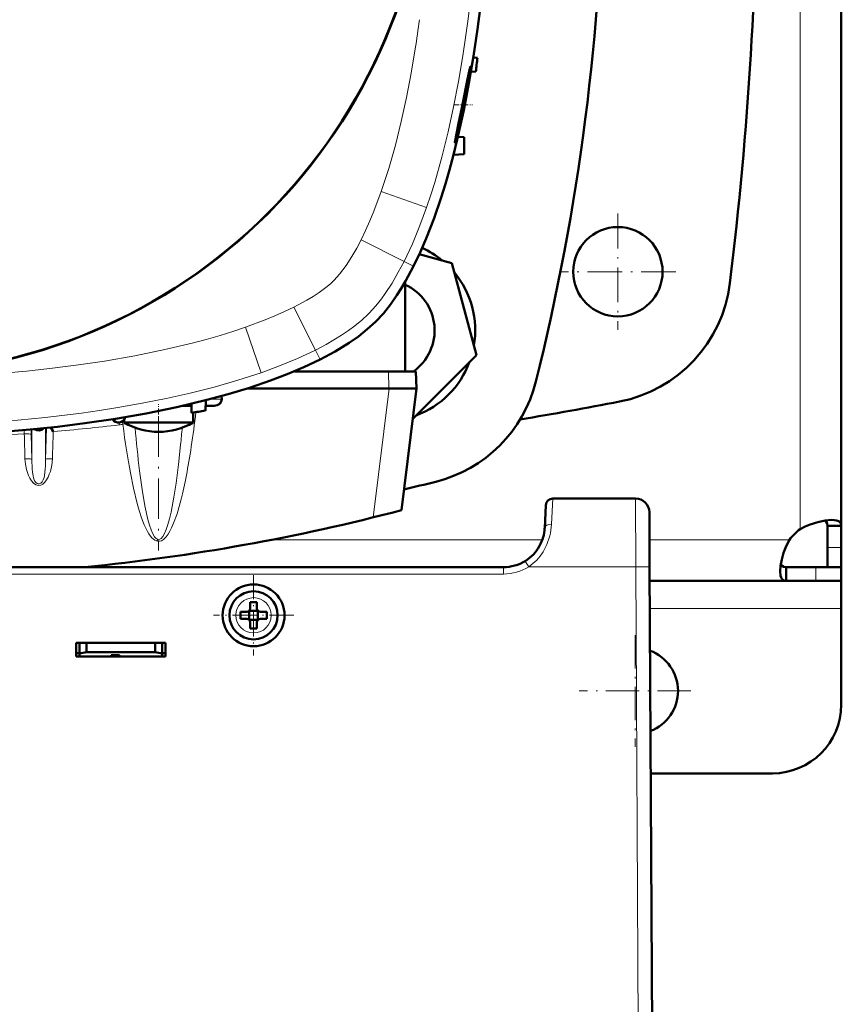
# Model space of a CAD drawing. Extents: x -1438 to 1837, y -1650 to 612.
# Tile 15 of 89: x 317 to 437, y -1386 to -1243. Entities that reach past the tile are written whole.
import ezdxf

# ---------------------------------------------------------------- set-up
doc = ezdxf.new("R2010")
doc.units = 0
doc.linetypes.add('DASHDOT', pattern=[18.5, 12, -3, 0.5, -3])

msp = doc.modelspace()

# ---------------------------------------------------------------- linework, layer by layer
at = {"color": 7, "lineweight": 18}
for p, q in [((430.79, -1214.75), (430.79, -1317.22)), ((369.86, -1268.09), (376.47, -1270.39)), ((366.93, -1275.12), (373.19, -1278.25)), ((373.19, -1278.25), (374.57, -1278.94)), ((363.03, -1280.96), (363.01, -1280.98)), ((357.15, -1284.9), (360.28, -1291.16)), ((368.01, -1285.88), (367.96, -1285.93)), ((350.12, -1287.83), (352.42, -1294.44)), ((360.28, -1291.16), (360.97, -1292.54)), ((370.98, -1296.75), (370.92, -1294.25)), ((371.01, -1296.75), (368.71, -1315.5)), ((345.01, -1298.28), (346.67, -1298.28)), ((331.72, -1301.71), (331.76, -1302.04)), ((332.18, -1301.56), (332.27, -1301.95)), ((317.93, -1303.34), (317.91, -1302.8)), ((319.03, -1307.06), (318.93, -1303.43)), ((319.03, -1302.7), (319.03, -1307.06)), ((321.17, -1302.48), (321.03, -1307.06)), ((321.03, -1302.49), (321.03, -1307.06)), ((394.63, -1316.49), (394.81, -1312.75)), ((406.91, -1322.7), (406.87, -1312.75)), ((393.3, -1318.75), (353.97, -1318.75)), ((429.26, -1318.75), (408.89, -1318.75)), ((436.79, -1319.89), (434.79, -1319.89)), ((390.8, -1321.85), (390.96, -1322.1)), ((390.96, -1322.1), (391.33, -1322.7)), ((387.64, -1323.75), (205.94, -1323.75)), ((387.64, -1323.75), (387.64, -1322.75)), ((406.91, -1322.7), (391.33, -1322.7)), ((406.91, -1322.7), (407.29, -1394.75)), ((433.09, -1324.75), (433.09, -1322.75)), ((351.31, -1327.18), (351.29, -1327.18)), ((436.79, -1328.75), (408.94, -1328.75)), ((348.72, -1329.73), (348.72, -1329.75)), ((353.86, -1329.77), (353.86, -1329.75)), ((351.27, -1332.32), (351.29, -1332.32))]:
    msp.add_line(p, q, dxfattribs=at)
at = {"color": 7, "lineweight": 50}
for p, q in [((436.79, -1223.32), (436.79, -1316.72)), ((383.86, -1248.63), (383.26, -1248.6)), ((383.63, -1250.63), (382.93, -1250.65)), ((381.68, -1255.42), (381.68, -1255.45)), ((381.8, -1256.29), (381.97, -1255.45)), ((381.02, -1260.1), (381.95, -1260.15)), ((381.95, -1262.65), (381.95, -1260.15)), ((380.37, -1262.74), (381.95, -1262.65)), ((380.13, -1278.49), (375.39, -1277.22)), ((383.71, -1291.88), (380.13, -1278.49)), ((373.34, -1294.25), (373.34, -1281.21)), ((374.44, -1301.15), (383.71, -1291.88)), ((357.23, -1294.25), (370.92, -1294.25)), ((371.7, -1294.25), (370.92, -1294.25)), ((373.34, -1294.25), (371.7, -1294.25)), ((374.92, -1294.25), (373.34, -1294.25)), ((374.98, -1296.75), (374.92, -1294.25)), ((346.65, -1297.84), (346.67, -1298.28)), ((350.33, -1296.75), (370.98, -1296.75)), ((370.98, -1296.75), (371.01, -1296.75)), ((374.98, -1296.75), (371.01, -1296.75)), ((372.81, -1314.46), (374.98, -1296.75)), ((341.81, -1299.25), (341.01, -1299.25)), ((342.09, -1299.25), (341.81, -1299.25)), ((342.09, -1299.25), (342.25, -1299.25)), ((342.28, -1300.28), (342.24, -1298.97)), ((344.28, -1299.97), (344.34, -1298.45)), ((344.31, -1299.25), (345.58, -1299.25)), ((342.48, -1301.71), (342.48, -1300.25)), ((332.48, -1301.71), (332.48, -1301.26)), ((333.09, -1301.71), (332.48, -1301.71)), ((333.09, -1301.71), (339.88, -1301.71)), ((339.88, -1301.71), (342.48, -1301.71)), ((321.8, -1302.41), (322.15, -1303.01)), ((393.81, -1313.7), (393.64, -1317.06)), ((406.87, -1312.75), (394.81, -1312.75)), ((408.87, -1314.74), (408.91, -1322.7)), ((434.79, -1316.72), (434.79, -1319.89)), ((436.79, -1316.72), (434.79, -1316.72)), ((436.79, -1316.72), (436.79, -1319.89)), ((434.79, -1319.89), (434.79, -1322.75)), ((436.79, -1319.89), (436.79, -1322.75)), ((387.64, -1322.75), (205.94, -1322.75)), ((221.79, -1322.75), (360.79, -1322.75)), ((329.29, -1322.75), (329.29, -1322.48)), ((361.79, -1322.75), (360.79, -1322.75)), ((361.79, -1322.75), (360.79, -1322.75)), ((408.91, -1322.7), (409.29, -1394.75)), ((428.76, -1324.75), (428.76, -1322.75)), ((433.09, -1322.75), (428.76, -1322.75)), ((436.79, -1322.75), (433.09, -1322.75)), ((436.79, -1322.75), (434.79, -1322.75)), ((436.79, -1324.75), (436.79, -1322.75)), ((428.76, -1324.75), (408.92, -1324.75)), ((433.09, -1324.75), (428.76, -1324.75)), ((436.79, -1324.75), (433.09, -1324.75)), ((436.79, -1324.75), (436.79, -1328.75)), ((350.79, -1327.83), (350.79, -1328.75)), ((351.79, -1327.83), (351.79, -1328.75)), ((350.29, -1329.25), (349.37, -1329.25)), ((350.66, -1329.12), (350.64, -1329.1)), ((351.93, -1329.12), (350.66, -1329.12)), ((350.66, -1330.39), (350.66, -1329.12)), ((351.94, -1329.1), (351.93, -1329.12)), ((351.93, -1329.12), (351.93, -1330.39)), ((352.29, -1329.25), (353.21, -1329.25)), ((436.79, -1328.75), (436.79, -1342.75)), ((350.29, -1330.25), (349.37, -1330.25)), ((350.66, -1330.39), (350.64, -1330.4)), ((351.93, -1330.39), (350.66, -1330.39)), ((350.79, -1331.67), (350.79, -1330.75)), ((351.79, -1331.67), (351.79, -1330.75)), ((351.93, -1330.39), (351.94, -1330.4)), ((353.21, -1330.25), (352.29, -1330.25)), ((325.49, -1335.75), (325.49, -1333.75)), ((325.49, -1333.75), (338.49, -1333.75)), ((325.99, -1333.75), (325.99, -1335.31)), ((326.99, -1335.13), (326.99, -1333.75)), ((336.99, -1333.75), (336.99, -1335.13)), ((337.99, -1333.75), (337.99, -1335.31)), ((338.49, -1333.75), (338.49, -1335.75)), ((325.49, -1335.25), (325.99, -1335.25)), ((325.99, -1335.31), (326.99, -1335.13)), ((325.99, -1335.75), (325.99, -1335.31)), ((326.99, -1335.13), (336.99, -1335.13)), ((336.99, -1335.13), (337.99, -1335.31)), ((337.99, -1335.25), (338.49, -1335.25)), ((337.99, -1335.31), (337.99, -1335.75)), ((338.49, -1335.75), (325.49, -1335.75)), ((330.59, -1335.75), (325.99, -1335.75)), ((330.59, -1335.75), (330.59, -1335.54)), ((330.59, -1335.54), (330.59, -1335.75)), ((331.79, -1335.54), (330.59, -1335.54)), ((330.59, -1335.54), (330.59, -1335.75)), ((331.79, -1335.75), (331.79, -1335.54)), ((337.99, -1335.75), (331.79, -1335.75)), ((426.79, -1352.75), (409.07, -1352.75)), ((409.18, -1372.74), (409.17, -1372.2))]:
    msp.add_line(p, q, dxfattribs=at)
at = {"color": 7, "linetype": 'DASHDOT', "lineweight": 18, "ltscale": 0.068916}
msp.add_line((380.36, -1255.45), (383.12, -1255.45), dxfattribs=at)
at = {"color": 7, "linetype": 'DASHDOT', "lineweight": 18, "ltscale": 0.422498}
msp.add_line((404.29, -1271.3), (404.29, -1288.2), dxfattribs=at)
at = {"color": 7, "linetype": 'DASHDOT', "lineweight": 18, "ltscale": 0.422501}
msp.add_line((412.74, -1279.75), (395.84, -1279.75), dxfattribs=at)
at = {"color": 7, "linetype": 'DASHDOT', "lineweight": 18, "ltscale": 0.073831}
msp.add_line((337.48, -1301.96), (337.48, -1299), dxfattribs=at)
at = {"color": 7, "linetype": 'DASHDOT', "lineweight": 18, "ltscale": 0.487872}
msp.add_line((337.48, -1300.82), (337.48, -1320.34), dxfattribs=at)
at = {"color": 7, "linetype": 'DASHDOT', "lineweight": 18, "ltscale": 0.292499}
msp.add_line((351.29, -1323.9), (351.29, -1335.6), dxfattribs=at)
at = {"color": 7, "linetype": 'DASHDOT', "lineweight": 18, "ltscale": 0.2925}
msp.add_line((357.14, -1329.75), (345.44, -1329.75), dxfattribs=at)
at = {"color": 7, "linetype": 'DASHDOT', "lineweight": 18, "ltscale": 0.40625}
for p, q in [((406.79, -1332.63), (406.79, -1348.88)), ((414.92, -1340.75), (398.67, -1340.75))]:
    msp.add_line(p, q, dxfattribs=at)
at = {"color": 7, "lineweight": 50}
for points in [[(385.78, -1214.75), (385.71, -1220.71), (385.48, -1226.67), (385.11, -1232.61), (384.86, -1235.59), (384.57, -1238.55), (384.24, -1241.51), (383.86, -1244.47), (383.29, -1248.4), (382.63, -1252.33), (381.88, -1256.23), (380.93, -1260.5), (380.37, -1262.73), (379.78, -1264.94), (379.2, -1266.95), (378.58, -1268.94), (377.54, -1271.96), (376.39, -1274.94), (375.51, -1276.96), (374.57, -1278.94)], [(382.84, -1249.88), (382.84, -1249.89), (382.84, -1249.89), (382.83, -1249.89), (382.8, -1249.97), (382.64, -1250.63), (382.42, -1251.71), (381.68, -1255.42)], [(381.97, -1255.45), (382.44, -1252.93), (382.75, -1250.93), (382.85, -1250.01), (382.85, -1249.9), (382.85, -1249.89), (382.85, -1249.89), (382.84, -1249.88), (382.84, -1249.88)], [(381.68, -1255.45), (381.17, -1257.95), (380.76, -1259.92), (380.62, -1260.7), (380.59, -1260.9), (380.59, -1260.94), (380.6, -1260.95), (380.6, -1260.96), (380.6, -1260.96), (380.6, -1260.96)], [(380.6, -1260.96), (380.6, -1260.96), (380.61, -1260.96), (380.61, -1260.95), (380.62, -1260.95), (380.66, -1260.84), (380.93, -1259.94), (381.36, -1258.26), (381.8, -1256.29)], [(374.57, -1278.94), (373.39, -1281.14), (372.77, -1282.17), (372.13, -1283.18), (371.19, -1284.52), (370.17, -1285.81), (369.05, -1287.02)], [(369.05, -1287.02), (367.84, -1288.13), (366.55, -1289.16), (365.21, -1290.1), (364.2, -1290.74), (363.18, -1291.35), (360.97, -1292.54)], [(360.97, -1292.54), (358.6, -1293.66), (356.19, -1294.67), (353.75, -1295.6), (350.7, -1296.63), (347.61, -1297.57), (344.51, -1298.41), (342.31, -1298.95), (340.11, -1299.45), (335.68, -1300.36), (331.22, -1301.14), (326.76, -1301.8), (322.78, -1302.3), (318.79, -1302.72), (314.8, -1303.06), (311.8, -1303.28), (308.8, -1303.45), (302.79, -1303.68), (296.78, -1303.75)], [(435.37, -1315.87), (434.43, -1315.95), (433.37, -1316.17), (432.26, -1316.52), (431.51, -1316.84), (430.79, -1317.22)], [(434.79, -1316.72), (434.75, -1316.38), (434.6, -1316.13), (434.36, -1315.96)], [(436.79, -1316.72), (436.77, -1316.53), (436.72, -1316.37), (436.62, -1316.23), (436.48, -1316.11), (436.31, -1316.02), (436.1, -1315.95), (435.76, -1315.89), (435.37, -1315.87)], [(429.26, -1318.75), (428.78, -1319.7), (428.4, -1320.68), (428.13, -1321.65), (427.97, -1322.56), (427.91, -1323.33)], [(428, -1322.32), (428.17, -1322.56), (428.42, -1322.7), (428.76, -1322.75)], [(427.91, -1323.33), (427.97, -1323.98), (428.05, -1324.24), (428.15, -1324.45), (428.29, -1324.6), (428.46, -1324.7), (428.76, -1324.75)]]:
    msp.add_lwpolyline(points, dxfattribs=at)
at = {"color": 7, "lineweight": 18}
for points in [[(384.24, -1214.75), (384.17, -1220.36), (383.98, -1225.98), (383.64, -1231.59), (383.16, -1237.19), (382.86, -1240.07), (382.51, -1242.96), (382.14, -1245.66), (381.74, -1248.35), (381.12, -1252.05), (380.4, -1255.74), (379.6, -1259.41), (378.68, -1263.1), (377.65, -1266.76), (377.08, -1268.58), (376.47, -1270.39)], [(374.82, -1247.33), (374.22, -1250.86), (373.54, -1254.38), (372.77, -1257.88), (371.92, -1261.32), (370.95, -1264.72), (369.86, -1268.09)], [(369.86, -1268.09), (368.8, -1270.95), (368.21, -1272.36), (367.59, -1273.75), (366.93, -1275.12)], [(376.47, -1270.39), (375.49, -1273.04), (374.4, -1275.67), (373.19, -1278.25)], [(366.93, -1275.12), (366.29, -1276.34), (365.6, -1277.53), (364.75, -1278.86), (364.29, -1279.49), (363.8, -1280.11), (363.03, -1280.96)], [(373.19, -1278.25), (372.35, -1279.84), (371.44, -1281.4), (370.44, -1282.92), (369.89, -1283.69), (369.3, -1284.44), (368.67, -1285.17), (368.01, -1285.88)], [(363.01, -1280.98), (362.51, -1281.45), (361.98, -1281.9), (360.83, -1282.76)], [(360.83, -1282.76), (359.94, -1283.34), (359.03, -1283.89), (357.15, -1284.9)], [(357.15, -1284.9), (355.78, -1285.56), (354.39, -1286.18), (352.98, -1286.76), (350.12, -1287.83)], [(367.96, -1285.93), (367.02, -1286.8), (366.04, -1287.61), (365.08, -1288.32), (364.1, -1288.99), (362.99, -1289.68), (361.86, -1290.33), (360.28, -1291.16)], [(350.12, -1287.83), (348.28, -1288.44), (346.43, -1289.02), (344.39, -1289.61), (342.35, -1290.15), (338.4, -1291.09), (334.02, -1291.98), (329.61, -1292.75), (325.83, -1293.31), (322.05, -1293.79), (318.25, -1294.2), (315.4, -1294.45), (312.54, -1294.67)], [(360.28, -1291.16), (357.7, -1292.37), (355.08, -1293.46), (352.42, -1294.44)], [(352.42, -1294.44), (349, -1295.55), (345.55, -1296.54), (342.07, -1297.42), (338.58, -1298.21), (335.07, -1298.9), (331.55, -1299.52), (328.9, -1299.94), (326.26, -1300.31), (320.95, -1300.95), (316.99, -1301.34), (313.03, -1301.65)], [(318.93, -1303.43), (318.92, -1303.42), (318.91, -1303.41), (318.81, -1303.38), (318.61, -1303.35), (317.93, -1303.34)], [(340.68, -1304.92), (340.37, -1307.82), (340.03, -1310.51), (339.71, -1312.57)], [(319.03, -1307.06), (319.03, -1307.05), (319.02, -1307.04), (318.95, -1307.01), (318.81, -1306.99), (318.43, -1306.97), (318.04, -1306.97)], [(322.03, -1306.97), (321.94, -1307.9), (321.73, -1308.8), (321.58, -1309.23), (321.39, -1309.66), (321.07, -1310.2), (320.87, -1310.44), (320.63, -1310.65), (320.34, -1310.8), (320.01, -1310.85), (319.8, -1310.82), (319.61, -1310.75), (319.27, -1310.51), (318.97, -1310.17), (318.74, -1309.79), (318.55, -1309.39), (318.26, -1308.51), (318.1, -1307.75), (318.04, -1306.97)], [(321.03, -1307.06), (321.04, -1307.05), (321.07, -1307.03), (321.18, -1307), (321.36, -1306.98), (322.03, -1306.97)], [(319.42, -1310.16), (319.27, -1309.75), (319.21, -1309.47), (319.13, -1308.91)], [(320.93, -1308.93), (320.87, -1309.43), (320.81, -1309.68), (320.7, -1310.04)], [(337.15, -1318.93), (336.92, -1318.82), (336.71, -1318.67), (336.5, -1318.46), (336.31, -1318.23), (336.07, -1317.9), (335.86, -1317.55), (335.61, -1317.06), (335.39, -1316.56), (335, -1315.55), (334.67, -1314.52), (334.37, -1313.49), (333.83, -1311.26), (333.37, -1309.01)], [(336.9, -1318.31), (336.65, -1317.89), (336.4, -1317.33), (336.16, -1316.63), (335.93, -1315.81), (335.49, -1313.84), (335.08, -1311.46), (334.7, -1308.72)], [(320.12, -1310.61), (319.96, -1310.61), (319.8, -1310.56), (319.62, -1310.42), (319.42, -1310.16)], [(320.7, -1310.04), (320.54, -1310.31), (320.33, -1310.52), (320.12, -1310.61)], [(340.76, -1312.86), (340.47, -1313.92), (340.16, -1314.97), (339.66, -1316.36), (339.36, -1317.04), (339.13, -1317.49), (338.88, -1317.92), (338.58, -1318.33), (338.39, -1318.54), (338.17, -1318.74), (337.91, -1318.89), (337.62, -1318.98), (337.3, -1318.97), (337.15, -1318.93)], [(339.71, -1312.57), (339.29, -1314.76), (339.07, -1315.7), (338.84, -1316.53), (338.6, -1317.24), (338.35, -1317.83), (338.09, -1318.27), (337.84, -1318.55), (337.67, -1318.66), (337.5, -1318.7), (337.34, -1318.68)], [(337.34, -1318.68), (337.12, -1318.55), (336.9, -1318.31)], [(393.78, -1319.83), (393.41, -1320.49), (392.98, -1321.12), (392.48, -1321.7), (391.93, -1322.23), (391.33, -1322.7)]]:
    msp.add_lwpolyline(points, dxfattribs=at)
at = {"color": 7, "lineweight": 50}
for centre, radius in [((296.78, -1214.75), 80), ((296.78, -1214.75), 79.95), ((404.29, -1279.75), 6.5), ((351.29, -1329.75), 4.5)]:
    msp.add_circle(centre, radius, dxfattribs=at)
for centre, radius, start, end in [((-125.36, -1214.75), 550, 353.0365, 6.9635), ((67.17, -1214.75), 335.12, 346.0141, 359.3161), ((85.78, -1214.75), 300, 353.1319, 353.5165), ((370.33, -1288.29), 13.2, 50.38, 65.442), ((370.33, -1288.29), 13.2, 350.38, 39.62), ((370.33, -1288.29), 7.3, 305.2581, 65.6114), ((400.73, -1279.01), 20, 280.9844, 353.0365), ((370.33, -1288.29), 13.2, 290.38, 339.62), ((372.95, -1290.91), 20, 283.9859, 346.0141), ((296.79, -743.5), 565.5, 279.4938, 280.9844), ((331.64, -1300.71), 1, 210, 348.9032), ((296.78, -1003.75), 300, 278.7235, 279.1102), ((337.48, -1293.05), 10, 240, 270), ((337.48, -1293.05), 10, 270, 300), ((320.03, -1301.85), 1, 233.7818, 317.8806), ((296.79, -985.13), 335.12, 283.1763, 283.9859), ((394.81, -1313.75), 1, 90, 177), ((406.87, -1314.75), 2, 0.3, 90), ((296.78, -1024.25), 300, 275.7319, 284.68), ((387.64, -1316.75), 6, 331.2567, 356.994), ((434.91, -1322.87), 7, 126.0861, 143.9183), ((387.64, -1316.75), 6, 301.749, 331.2523), ((387.64, -1316.75), 6, 270, 301.7436), ((351.29, -1329.75), 3.5, 90, 360), ((351.29, -1329.75), 3.5, 360, 90), ((351.29, -1344.96), 17.14, 89.9996, 91.6715), ((351.29, -1344.92), 17.1, 88.3267, 90.0022), ((366.5, -1329.75), 17.13, 178.3286, 181.6729), ((350.29, -1328.75), 0.5, 270, 360), ((352.29, -1328.75), 0.5, 180, 270), ((336.12, -1329.75), 17.1, 359.9978, 1.6733), ((350.29, -1330.75), 0.5, 0, 90), ((352.29, -1330.75), 0.5, 90, 180), ((336.12, -1329.75), 17.1, 358.3267, 0.0022), ((351.29, -1314.54), 17.14, 268.3285, 270.0004), ((351.29, -1314.58), 17.1, 269.9978, 271.6733), ((406.79, -1340.75), 6.25, 291.0729, 69.5258), ((426.79, -1342.75), 10, 270, 360), ((407.18, -1373.25), 2, 0.3, 0.7878)]:
    msp.add_arc(centre, radius, start, end, dxfattribs=at)
at = {"color": 7, "lineweight": 18}
for centre, radius, start, end in [((196.46, -1219.22), 180.55, 351.0447, 352.4071), ((182.8, -1281.24), 161.22, 351.4533, 353.2538), ((331.24, -1297.57), 4.5, 276.6805, 283.2935), ((331.82, -1300.68), 1.35, 289.5262, 305.3945), ((360.35, -1302.2), 41.44, 180.7032, 181.6996), ((496.73, -1288.99), 163.22, 184.7279, 186.9413), ((139.78, -1285.4), 201.85, 354.4506, 355.1544), ((340.81, -1306.87), 21.78, 180.4982, 185.3824), ((299.86, -1306.9), 21.17, 354.4828, 359.5747), ((386.2, -1316.11), 8.44, 333.8842, 357.4163), ((336.1, -1317.94), 1.45, 316.8774, 329.3325), ((387.65, -1316.75), 6.99, 269.9849, 301.756), ((351.29, -1329.75), 2.57, 90, 179.4706), ((351.29, -1329.75), 2.57, 0, 89.4706), ((351.29, -1329.75), 2.57, 180, 269.4706), ((351.29, -1329.75), 2.57, 270, 359.4706)]:
    msp.add_arc(centre, radius, start, end, dxfattribs=at)
for centre, major_axis, ratio, start_param, end_param in [((341.78, -1298.25), (0, 1), 0.866025, 3.181224, 3.704985), ((296.78, -1007.78), (-298.53, 0), 0.992546, 1.655874, 1.68826), ((337.24, -1257.64), (0.19, -61.27), 0.120604, 5.520407, 5.706169), ((296.78, -1007.83), (-298.48, 0), 0.992546, 1.616846, 1.641707), ((-4481.21, -1442.86), (-4801.2, 0), 0.992546, 3.170112, 3.170874), ((5181.94, -1444.59), (-4861.89, 0), 0.992546, 6.253842, 6.254662), ((337.63, -1257.24), (-0.13, -61.72), 0.121044, 0.448922, 0.681121), ((394.63, -1317.12), (0.999, -0.052), 0.625465, 1.603675, 3.141634), ((406.91, -1322.71), (-2, -0.01), 0.005236, 3.141593, 4.712362)]:
    msp.add_ellipse(centre, major_axis=major_axis, ratio=ratio, start_param=start_param, end_param=end_param, dxfattribs=at)
at = {"color": 7, "lineweight": 50}
msp.add_ellipse((345.51, -1298.25), major_axis=(1.14, -0.23), ratio=0.853683, start_param=4.943675, end_param=6.488291, dxfattribs=at)

doc.saveas('drawing.dxf')
